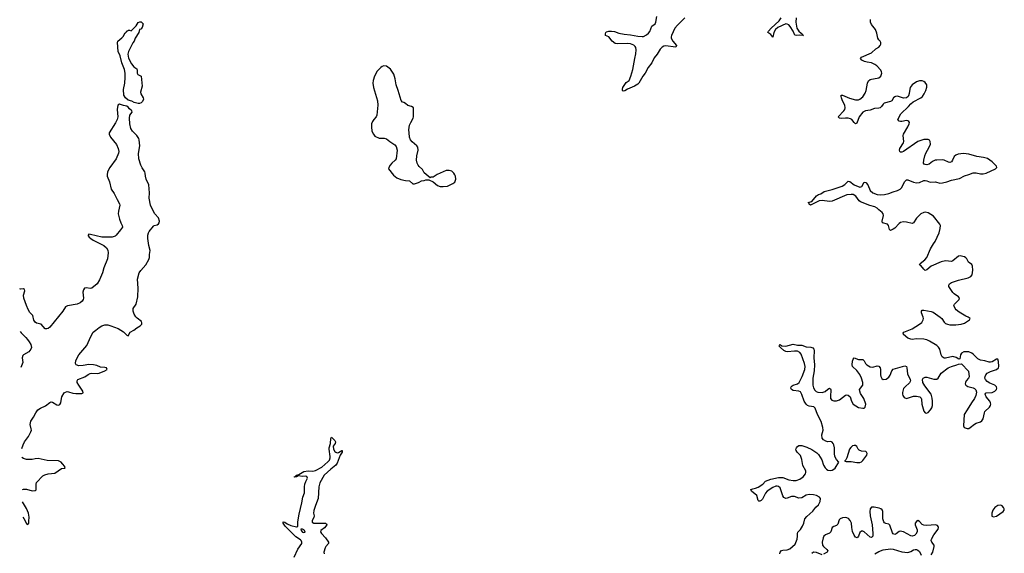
# Model space of a CAD drawing. Header units: inches. Extents: x 2143843 to 2212570, y 881249 to 1017455.
# Tile 13 of 54: x 2144496 to 2158059, y 927056 to 934406. Entities that reach past the tile are written whole.
import ezdxf

# ---------------------------------------------------------------- set-up
doc = ezdxf.new("R2010")
doc.units = ezdxf.units.IN
doc.header["$MEASUREMENT"] = 0
for name, color, linetype in [('C1942', 7, 'Continuous'), ('C1943', 7, 'Continuous'), ('C1952', 7, 'Continuous'), ('C1953', 7, 'Continuous')]:
    doc.layers.add(name, color=color, linetype=linetype)

msp = doc.modelspace()

# ---------------------------------------------------------------- linework, layer by layer
at = {"layer": 'C1942', "color": 6, "elevation": 400}
for points in [[(2144606, 930000), (2144628, 929970), (2144651, 929930), (2144659, 929890), (2144652, 929868), (2144624, 929830), (2144549, 929791), (2144539, 929781), (2144532, 929750), (2144538, 929682), (2144511, 929616)], [(2144526, 928500), (2144545, 928550), (2144564, 928590), (2144616, 928664), (2144652, 928730), (2144657, 928750), (2144655, 928770), (2144641, 928830), (2144650, 928877), (2144688, 928930), (2144720, 928990), (2144748, 929032), (2144783, 929057), (2144852, 929088), (2144910, 929135), (2144930, 929142), (2144950, 929138), (2145010, 929101), (2145030, 929097), (2145050, 929104), (2145063, 929130), (2145070, 929190), (2145078, 929210), (2145110, 929265), (2145125, 929275), (2145150, 929283), (2145170, 929282), (2145230, 929263), (2145270, 929257), (2145350, 929259), (2145370, 929267), (2145364, 929290), (2145310, 929370), (2145289, 929410), (2145287, 929430), (2145296, 929450), (2145392, 929488), (2145439, 929521), (2145467, 929533), (2145490, 929537), (2145566, 929534), (2145590, 929539), (2145670, 929570), (2145700, 929590), (2145690, 929610), (2145670, 929617), (2145610, 929620), (2145561, 929641), (2145512, 929652), (2145450, 929656), (2145370, 929643), (2145310, 929640), (2145276, 929650), (2145263, 929670), (2145268, 929710), (2145310, 929788), (2145421, 929919), (2145457, 930000)], [(2148278, 927002), (2148327, 927113), (2148381, 927190), (2148382, 927210), (2148375, 927230), (2148363, 927243), (2148302, 927282), (2148154, 927430), (2148125, 927470), (2148126, 927490), (2148150, 927485), (2148182, 927462), (2148230, 927438), (2148310, 927420), (2148319, 927421), (2148328, 927430), (2148329, 927489), (2148345, 927595), (2148385, 927750), (2148398, 927830), (2148419, 927890), (2148419, 927970), (2148424, 928010), (2148436, 928044), (2148461, 928090), (2148453, 928113), (2148430, 928118), (2148390, 928113), (2148330, 928122), (2148309, 928109), (2148284, 928104), (2148277, 928110), (2148300, 928120), (2148305, 928130), (2148340, 928140), (2148410, 928184), (2148470, 928192), (2148533, 928187), (2148570, 928195), (2148656, 928244), (2148743, 928317), (2148762, 928338), (2148775, 928370), (2148775, 928390), (2148757, 928490), (2148759, 928510), (2148778, 928570), (2148781, 928639), (2148790, 928654), (2148838, 928610), (2148847, 928590), (2148841, 928570), (2148815, 928530), (2148819, 928490), (2148836, 928456), (2148850, 928447), (2148870, 928441), (2148890, 928444), (2148934, 928474), (2148939, 928470), (2148938, 928450), (2148913, 928407), (2148870, 928297), (2148853, 928270), (2148783, 928217), (2148691, 928130), (2148632, 928028), (2148617, 927970), (2148608, 927810), (2148570, 927715), (2148550, 927644), (2148545, 927610), (2148552, 927570), (2148546, 927550), (2148524, 927510), (2148527, 927487), (2148550, 927469), (2148710, 927471), (2148723, 927463), (2148729, 927450), (2148693, 927407), (2148644, 927370), (2148639, 927350), (2148652, 927330), (2148707, 927270), (2148748, 927210), (2148748, 927190), (2148712, 927150), (2148702, 927130), (2148688, 927070), (2148689, 927050)], [(2144534, 927935), (2144550, 927940), (2144590, 927939), (2144670, 927915), (2144710, 927920), (2144721, 927930), (2144725, 928010), (2144730, 928031), (2144816, 928124), (2144843, 928137), (2144890, 928150), (2144979, 928161), (2145070, 928222), (2145123, 928230), (2145117, 928237), (2145116, 928250), (2145088, 928290), (2145066, 928310), (2145030, 928328), (2144873, 928333), (2144750, 928360), (2144710, 928358), (2144668, 928348), (2144590, 928348), (2144550, 928361), (2144528, 928376)], [(2144539, 927552), (2144555, 927535), (2144590, 927465), (2144610, 927454), (2144620, 927470), (2144623, 927497), (2144625, 927555), (2144618, 927610), (2144592, 927672), (2144536, 927763)]]:
    msp.add_lwpolyline(points, dxfattribs=at)
msp.add_lwpolyline([(2148390, 927390), (2148368, 927390), (2148372, 927370), (2148390, 927349), (2148410, 927342), (2148430, 927348), (2148421, 927370), (2148410, 927380)], close=True, dxfattribs=at)
at = {"layer": 'C1943', "color": 6, "elevation": 400}
msp.add_lwpolyline([(2146128, 933252), (2146074, 933266), (2146042, 933282), (2145990, 933297), (2145953, 933330), (2145932, 933368), (2145924, 933444), (2145945, 933530), (2145951, 933610), (2145948, 933670), (2145938, 933718), (2145905, 933810), (2145878, 933910), (2145851, 933970), (2145843, 934090), (2145847, 934110), (2145905, 934155), (2145923, 934177), (2145950, 934225), (2145964, 934236), (2145970, 934251), (2145985, 934255), (2145990, 934262), (2146010, 934262), (2146030, 934254), (2146100, 934320), (2146130, 934367), (2146150, 934378), (2146170, 934379), (2146198, 934350), (2146183, 934297), (2146163, 934277), (2146148, 934270), (2146138, 934230), (2146086, 934154), (2146072, 934110), (2146054, 934086), (2145996, 933970), (2145985, 933930), (2145996, 933876), (2146038, 933798), (2146070, 933759), (2146111, 933730), (2146116, 933710), (2146116, 933670), (2146125, 933650), (2146170, 933630), (2146182, 933490), (2146159, 933410), (2146165, 933385), (2146198, 933330), (2146203, 933310), (2146190, 933279), (2146170, 933259), (2146148, 933252)], close=True, dxfattribs=at)
at = {"layer": 'C1943', "color": 6}
for points, elevation in [([(2150000, 932386), (2149983, 932403), (2149970, 932430), (2149963, 932470), (2149966, 932530), (2149984, 932610), (2149979, 932650), (2149965, 932670), (2149902, 932722), (2149880, 932750), (2149865, 932790), (2149859, 932850), (2149857, 932890), (2149868, 932952), (2149882, 932990), (2149917, 933050), (2149923, 933070), (2149921, 933190), (2149918, 933198), (2149892, 933212), (2149844, 933224), (2149810, 933253), (2149790, 933265), (2149770, 933269), (2149750, 933293), (2149710, 933430), (2149680, 933510), (2149669, 933590), (2149650, 933656), (2149604, 933724), (2149550, 933767), (2149510, 933770), (2149490, 933762), (2149470, 933749), (2149422, 933698), (2149382, 933630), (2149364, 933570), (2149363, 933530), (2149370, 933470), (2149423, 933290), (2149430, 933230), (2149418, 933090), (2149408, 933070), (2149373, 933030), (2149357, 933003), (2149343, 932970), (2149341, 932930), (2149348, 932870), (2149368, 932828), (2149390, 932802), (2149450, 932774), (2149515, 932775), (2149547, 932767), (2149593, 932730), (2149664, 932684), (2149680, 932660), (2149694, 932610), (2149682, 932490), (2149670, 932470), (2149624, 932430), (2149599, 932401), (2149581, 932370), (2149578, 932350), (2149645, 932265), (2149690, 932230), (2149747, 932207), (2149810, 932190), (2149867, 932187), (2149910, 932146), (2149935, 932145), (2149990, 932165), (2150000, 932170)], 500), ([(2145457, 930000), (2145488, 930072), (2145510, 930100), (2145543, 930130), (2145590, 930168), (2145630, 930191), (2145670, 930204), (2145710, 930202), (2145750, 930191), (2145851, 930151), (2145926, 930106), (2145970, 930059), (2145990, 930050), (2146019, 930101), (2146070, 930129), (2146110, 930164), (2146157, 930190), (2146177, 930210), (2146178, 930230), (2146173, 930250), (2146114, 930294), (2146095, 930315), (2146071, 930351), (2146058, 930390), (2146059, 930430), (2146101, 930490), (2146122, 930590), (2146129, 930710), (2146121, 930830), (2146142, 930918), (2146167, 930953), (2146236, 931030), (2146275, 931105), (2146283, 931130), (2146283, 931170), (2146295, 931225), (2146277, 931297), (2146262, 931390), (2146261, 931439), (2146269, 931470), (2146280, 931490), (2146338, 931562), (2146350, 931572), (2146390, 931582), (2146407, 931593), (2146417, 931610), (2146420, 931630), (2146410, 931677), (2146356, 931730), (2146310, 931819), (2146299, 931850), (2146281, 931950), (2146283, 932023), (2146276, 932130), (2146238, 932210), (2146229, 932249), (2146225, 932290), (2146218, 932310), (2146184, 932364), (2146164, 932404), (2146136, 932490), (2146135, 932565), (2146149, 932670), (2146144, 932750), (2146137, 932770), (2146112, 932810), (2146051, 932871), (2146029, 932909), (2146012, 932970), (2146009, 933051), (2146015, 933090), (2146046, 933134), (2146043, 933150), (2146010, 933178), (2145990, 933202), (2145970, 933216), (2145925, 933225), (2145870, 933242), (2145850, 933231), (2145840, 933170), (2145848, 933070), (2145840, 933030), (2145815, 932985), (2145727, 932850), (2145727, 932830), (2145748, 932790), (2145829, 932689), (2145854, 932630), (2145861, 932590), (2145858, 932570), (2145823, 932490), (2145738, 932370), (2145708, 932310), (2145699, 932270), (2145702, 932250), (2145732, 932172), (2145758, 932070), (2145799, 932010), (2145837, 931930), (2145872, 931870), (2145874, 931850), (2145857, 931770), (2145854, 931730), (2145870, 931657), (2145888, 931608), (2145910, 931570), (2145911, 931550), (2145886, 931510), (2145823, 931437), (2145810, 931426), (2145771, 931409), (2145630, 931411), (2145470, 931449), (2145448, 931450), (2145441, 931439), (2145440, 931430), (2145452, 931410), (2145477, 931390), (2145510, 931368), (2145654, 931294), (2145690, 931263), (2145711, 931230), (2145714, 931194), (2145706, 931110), (2145655, 930990), (2145639, 930921), (2145596, 930824), (2145565, 930770), (2145490, 930709), (2145470, 930702), (2145410, 930713), (2145390, 930706), (2145375, 930685), (2145365, 930655), (2145377, 930570), (2145371, 930550), (2145355, 930530), (2145330, 930508), (2145290, 930487), (2145157, 930463), (2145128, 930452), (2145090, 930393), (2144913, 930170), (2144890, 930152), (2144870, 930146), (2144849, 930150), (2144790, 930212), (2144730, 930227), (2144710, 930240), (2144690, 930266), (2144676, 930330), (2144635, 930375), (2144613, 930413), (2144588, 930468), (2144553, 930570), (2144550, 930610), (2144566, 930670), (2144563, 930690), (2144550, 930700), (2144510, 930695), (2144496, 930698)], 400), ([(2144504, 930113), (2144515, 930095), (2144583, 930030), (2144606, 930000)], 400)]:
    msp.add_lwpolyline(points, dxfattribs=dict(at, elevation=elevation))
at = {"layer": 'C1952', "color": 6, "elevation": 400}
for points in [[(2154965, 927050), (2154970, 927073), (2154990, 927095), (2155010, 927100), (2155070, 927102), (2155103, 927117), (2155180, 927180), (2155208, 927250), (2155212, 927290), (2155210, 927330), (2155215, 927345), (2155250, 927386), (2155279, 927430), (2155296, 927470), (2155313, 927530), (2155338, 927562), (2155423, 927637), (2155463, 927690), (2155498, 927722), (2155524, 927770), (2155529, 927810), (2155514, 927830), (2155470, 927850), (2155430, 927860), (2155370, 927864), (2155330, 927856), (2155270, 927819), (2155230, 927817), (2155170, 927838), (2155150, 927840), (2155130, 927838), (2155070, 927815), (2155050, 927812), (2155024, 927824), (2155007, 927847), (2154970, 927960), (2154950, 927977), (2154930, 927982), (2154910, 927980), (2154870, 927963), (2154794, 927910), (2154770, 927885), (2154730, 927801), (2154710, 927782), (2154690, 927772), (2154676, 927776), (2154670, 927782), (2154650, 927850), (2154578, 927910), (2154567, 927933), (2154594, 927946), (2154630, 927952), (2154670, 927968), (2154733, 928010), (2154770, 928050), (2154844, 928076), (2154950, 928098), (2154990, 928102), (2155010, 928099), (2155090, 928067), (2155150, 928060), (2155190, 928061), (2155243, 928077), (2155288, 928110), (2155321, 928150), (2155326, 928170), (2155324, 928190), (2155285, 928265), (2155270, 928350), (2155250, 928403), (2155205, 928450), (2155192, 928470), (2155189, 928490), (2155195, 928510), (2155211, 928529), (2155230, 928539), (2155270, 928541), (2155339, 928519), (2155406, 928486), (2155479, 928439), (2155498, 928418), (2155545, 928345), (2155571, 928270), (2155590, 928233), (2155610, 928214), (2155630, 928203), (2155670, 928197), (2155690, 928201), (2155710, 928213), (2155730, 928230), (2155779, 928310), (2155746, 928346), (2155725, 928390), (2155718, 928430), (2155718, 928510), (2155711, 928550), (2155702, 928570), (2155690, 928586), (2155670, 928594), (2155630, 928593), (2155602, 928602), (2155570, 928619), (2155550, 928642), (2155548, 928690), (2155562, 928750), (2155558, 928790), (2155536, 928870), (2155488, 928968), (2155455, 929055), (2155434, 929074), (2155370, 929085), (2155350, 929094), (2155330, 929110), (2155304, 929150), (2155270, 929244), (2155250, 929279), (2155230, 929291), (2155150, 929298), (2155130, 929310), (2155119, 929330), (2155124, 929350), (2155138, 929362), (2155150, 929370), (2155210, 929389), (2155235, 929410), (2155274, 929490), (2155312, 929590), (2155316, 929630), (2155307, 929670), (2155259, 929799), (2155242, 929822), (2155210, 929839), (2155170, 929841), (2155071, 929831), (2155050, 929837), (2155022, 929850), (2154976, 929890), (2154959, 929910), (2154961, 929919), (2154970, 929930), (2154995, 929915), (2155050, 929911), (2155150, 929935), (2155210, 929924), (2155270, 929925), (2155330, 929900), (2155395, 929895), (2155410, 929892), (2155424, 929884), (2155435, 929870), (2155442, 929850), (2155436, 929750), (2155447, 929650), (2155439, 929570), (2155423, 929470), (2155424, 929370), (2155433, 929333), (2155450, 929302), (2155467, 929287), (2155490, 929277), (2155550, 929270), (2155590, 929283), (2155630, 929318), (2155650, 929329), (2155663, 929323), (2155671, 929310), (2155664, 929210), (2155667, 929187), (2155685, 929165), (2155710, 929155), (2155750, 929157), (2155790, 929168), (2155870, 929233), (2155890, 929240), (2155910, 929234), (2155937, 929210), (2155956, 929150), (2155979, 929110), (2156050, 929066), (2156110, 929053), (2156130, 929055), (2156144, 929070), (2156150, 929110), (2156124, 929190), (2156078, 929258), (2156067, 929290), (2156066, 929310), (2156109, 929370), (2156110, 929410), (2156092, 929470), (2156070, 929517), (2156030, 929574), (2155968, 929630), (2155962, 929650), (2155970, 929701), (2155978, 929730), (2155990, 929747), (2156050, 929726), (2156110, 929724), (2156128, 929708), (2156148, 929670), (2156166, 929650), (2156210, 929626), (2156250, 929621), (2156310, 929637), (2156330, 929634), (2156349, 929610), (2156355, 929590), (2156353, 929513), (2156358, 929490), (2156370, 929464), (2156390, 929450), (2156430, 929454), (2156470, 929482), (2156489, 929510), (2156508, 929570), (2156529, 929591), (2156690, 929640), (2156710, 929630), (2156717, 929610), (2156728, 929528), (2156763, 929450), (2156767, 929430), (2156755, 929405), (2156693, 929350), (2156673, 929327), (2156657, 929270), (2156656, 929250), (2156661, 929230), (2156681, 929201), (2156710, 929187), (2156810, 929220), (2156850, 929222), (2156896, 929210), (2156913, 929193), (2156918, 929178), (2156924, 929110), (2156952, 929012), (2156967, 928990), (2156988, 928988), (2157010, 928997), (2157041, 929030), (2157061, 929059), (2157071, 929090), (2157072, 929150), (2157066, 929194), (2157050, 929250), (2156964, 929364), (2156937, 929410), (2156932, 929450), (2156943, 929470), (2156970, 929484), (2156990, 929484), (2157090, 929455), (2157130, 929455), (2157150, 929470), (2157190, 929535), (2157288, 929612), (2157330, 929631), (2157407, 929653), (2157430, 929663), (2157470, 929666), (2157567, 929567), (2157574, 929486), (2157568, 929470), (2157533, 929430), (2157523, 929410), (2157519, 929390), (2157528, 929370), (2157555, 929355), (2157630, 929336), (2157648, 929328), (2157667, 929307), (2157675, 929275), (2157667, 929230), (2157650, 929190), (2157606, 929130), (2157550, 929030), (2157508, 928970), (2157495, 928810), (2157508, 928788), (2157550, 928775), (2157570, 928777), (2157590, 928787), (2157647, 928833), (2157672, 928848), (2157730, 928866), (2157750, 928881), (2157770, 928910), (2157785, 928990), (2157793, 929010), (2157855, 929070), (2157867, 929090), (2157874, 929110), (2157871, 929130), (2157861, 929150), (2157808, 929210), (2157795, 929250), (2157800, 929260), (2157810, 929266), (2157890, 929270), (2157930, 929288), (2157950, 929310), (2157956, 929330), (2157953, 929350), (2157930, 929372), (2157858, 929398), (2157822, 929422), (2157799, 929450), (2157793, 929470), (2157794, 929490), (2157804, 929516), (2157824, 929536), (2157870, 929561), (2157953, 929590), (2157978, 929610), (2157985, 929630), (2157978, 929698), (2157970, 929728), (2157950, 929729), (2157890, 929693), (2157870, 929687), (2157850, 929687), (2157790, 929708), (2157730, 929715), (2157694, 929734), (2157630, 929800), (2157610, 929813), (2157570, 929830), (2157502, 929830), (2157470, 929815), (2157457, 929790), (2157445, 929735), (2157431, 929729), (2157394, 929754), (2157350, 929766), (2157250, 929744), (2157230, 929746), (2157204, 929764), (2157189, 929789), (2157169, 929870), (2157155, 929895), (2157130, 929917), (2157030, 929979), (2156990, 929996), (2156969, 930000)], [(2157050, 927037), (2157075, 927070), (2157092, 927150), (2157092, 927170), (2157060, 927210), (2157053, 927230), (2157057, 927250), (2157088, 927310), (2157146, 927390), (2157152, 927410), (2157147, 927427), (2157138, 927438), (2157110, 927450), (2156990, 927438), (2156950, 927443), (2156930, 927452), (2156890, 927496), (2156870, 927506), (2156850, 927496), (2156833, 927470), (2156833, 927450), (2156858, 927378), (2156859, 927350), (2156841, 927319), (2156820, 927300), (2156790, 927292), (2156770, 927295), (2156673, 927350), (2156650, 927358), (2156630, 927360), (2156610, 927354), (2156570, 927322), (2156550, 927315), (2156530, 927322), (2156518, 927338), (2156484, 927444), (2156470, 927457), (2156427, 927467), (2156410, 927477), (2156400, 927490), (2156388, 927530), (2156386, 927630), (2156376, 927656), (2156360, 927670), (2156337, 927677), (2156268, 927692), (2156230, 927692), (2156211, 927669), (2156205, 927630), (2156212, 927570), (2156239, 927450), (2156249, 927331), (2156246, 927294), (2156230, 927274), (2156210, 927279), (2156130, 927350), (2156110, 927362), (2156090, 927360), (2156070, 927344), (2156050, 927290), (2156032, 927268), (2156010, 927278), (2155990, 927305), (2155970, 927357), (2155959, 927410), (2155955, 927470), (2155938, 927510), (2155914, 927534), (2155890, 927545), (2155868, 927548), (2155830, 927543), (2155800, 927530), (2155785, 927515), (2155764, 927456), (2155750, 927438), (2155710, 927426), (2155687, 927410), (2155670, 927350), (2155650, 927334), (2155598, 927310), (2155575, 927290), (2155563, 927270), (2155549, 927210), (2155554, 927170), (2155568, 927148), (2155613, 927110), (2155629, 927090), (2155621, 927070), (2155570, 927042)], [(2155550, 927036), (2155470, 927069), (2155430, 927070), (2155410, 927051)], [(2156274, 927050), (2156330, 927082), (2156390, 927102), (2156490, 927118), (2156530, 927112), (2156650, 927077), (2156730, 927067), (2156770, 927080), (2156810, 927105), (2156830, 927110), (2156850, 927107), (2156870, 927100), (2156890, 927082), (2156914, 927030)]]:
    msp.add_lwpolyline(points, dxfattribs=at)
for points in [[(2155990, 928543), (2155970, 928535), (2155945, 928515), (2155927, 928490), (2155888, 928372), (2155875, 928345), (2155861, 928330), (2155864, 928324), (2155880, 928320), (2155950, 928322), (2156030, 928306), (2156070, 928306), (2156090, 928316), (2156110, 928336), (2156164, 928410), (2156170, 928430), (2156160, 928450), (2156150, 928456), (2156090, 928462), (2156058, 928478), (2156047, 928490), (2156029, 928529), (2156010, 928542)], [(2158010, 927720), (2157970, 927713), (2157930, 927685), (2157903, 927650), (2157888, 927608), (2157888, 927568), (2157910, 927559), (2157950, 927568), (2158045, 927630), (2158059, 927650), (2158058, 927670), (2158050, 927689), (2158030, 927712)]]:
    msp.add_lwpolyline(points, close=True, dxfattribs=at)
at = {"layer": 'C1953', "color": 6}
for points, elevation in [([(2153658, 934430), (2153557, 934330), (2153523, 934290), (2153473, 934190), (2153469, 934170), (2153472, 934150), (2153492, 934110), (2153542, 934050), (2153536, 934030), (2153390, 934045), (2153370, 934042), (2153347, 934030), (2153319, 934001), (2153279, 933930), (2153238, 933882), (2153202, 933810), (2153153, 933750), (2153110, 933672), (2153079, 933630), (2153027, 933533), (2153010, 933516), (2152965, 933490), (2152870, 933449), (2152830, 933427), (2152810, 933423), (2152799, 933430), (2152799, 933450), (2152806, 933470), (2152850, 933542), (2152890, 933570), (2152913, 933627), (2152942, 933718), (2152968, 933870), (2152984, 933936), (2152987, 933990), (2152983, 934023), (2152976, 934036), (2152955, 934055), (2152910, 934076), (2152862, 934078), (2152730, 934072), (2152697, 934077), (2152656, 934110), (2152611, 934171), (2152568, 934188), (2152564, 934210), (2152569, 934230), (2152581, 934239), (2152610, 934248), (2152650, 934250), (2152690, 934243), (2152750, 934222), (2152825, 934205), (2152910, 934200), (2153010, 934178), (2153070, 934174), (2153090, 934176), (2153130, 934196), (2153158, 934222), (2153175, 934245), (2153203, 934317), (2153250, 934349), (2153258, 934370), (2153272, 934450)], 400), ([(2155194, 934430), (2155186, 934370), (2155203, 934290), (2155228, 934248), (2155259, 934219), (2155277, 934210), (2155280, 934200), (2155291, 934189), (2155233, 934193), (2155190, 934187), (2155172, 934192), (2155153, 934250), (2155110, 934313), (2155090, 934335), (2155070, 934346), (2155050, 934348), (2154941, 934299), (2154907, 934273), (2154885, 934230), (2154870, 934164), (2154841, 934201), (2154803, 934230), (2154811, 934250), (2154849, 934291), (2154958, 934390), (2154985, 934430)], 400), ([(2156969, 930000), (2156950, 930004), (2156850, 930008), (2156790, 930002), (2156770, 930004), (2156730, 930021), (2156670, 930070), (2156666, 930090), (2156677, 930103), (2156790, 930147), (2156893, 930210), (2156924, 930236), (2156943, 930270), (2156946, 930290), (2156943, 930310), (2156920, 930370), (2156918, 930390), (2156930, 930405), (2156950, 930406), (2157050, 930389), (2157079, 930379), (2157178, 930310), (2157197, 930290), (2157230, 930240), (2157250, 930222), (2157276, 930210), (2157310, 930202), (2157390, 930201), (2157467, 930213), (2157510, 930228), (2157579, 930270), (2157589, 930290), (2157562, 930310), (2157530, 930323), (2157437, 930377), (2157396, 930410), (2157381, 930430), (2157366, 930470), (2157374, 930490), (2157436, 930550), (2157442, 930570), (2157429, 930590), (2157370, 930628), (2157350, 930648), (2157295, 930730), (2157293, 930750), (2157303, 930770), (2157330, 930787), (2157430, 930818), (2157561, 930850), (2157598, 930870), (2157615, 930890), (2157626, 930954), (2157623, 931010), (2157610, 931032), (2157566, 931066), (2157543, 931110), (2157530, 931125), (2157510, 931138), (2157490, 931146), (2157450, 931154), (2157430, 931150), (2157350, 931083), (2157330, 931076), (2157250, 931085), (2157190, 931073), (2157050, 931010), (2156990, 930960), (2156970, 930953), (2156950, 930970), (2156910, 931019), (2156892, 931030), (2156899, 931050), (2156963, 931097), (2156991, 931130), (2157043, 931250), (2157083, 931317), (2157108, 931350), (2157161, 931470), (2157177, 931530), (2157180, 931570), (2157171, 931590), (2157082, 931702), (2157010, 931746), (2156970, 931754), (2156949, 931751), (2156910, 931730), (2156850, 931674), (2156810, 931609), (2156790, 931600), (2156710, 931618), (2156670, 931620), (2156630, 931614), (2156610, 931600), (2156550, 931535), (2156530, 931519), (2156490, 931502), (2156476, 931516), (2156465, 931570), (2156450, 931590), (2156382, 931610), (2156377, 931630), (2156395, 931710), (2156392, 931730), (2156378, 931750), (2156330, 931787), (2156308, 931810), (2156275, 931830), (2156207, 931847), (2156077, 931897), (2156062, 931910), (2156015, 931975), (2155978, 931998), (2155950, 932000), (2155888, 931992), (2155690, 931908), (2155650, 931904), (2155550, 931914), (2155509, 931911), (2155390, 931853), (2155370, 931865), (2155365, 931885), (2155358, 931890), (2155410, 931901), (2155470, 931980), (2155502, 931998), (2155533, 932007), (2155579, 932041), (2155690, 932068), (2155826, 932114), (2155863, 932137), (2155910, 932183), (2155930, 932178), (2155993, 932133), (2156070, 932099), (2156096, 932110), (2156130, 932170), (2156150, 932164), (2156178, 932130), (2156210, 932054), (2156250, 932020), (2156310, 931999), (2156350, 931995), (2156410, 931998), (2156470, 932010), (2156530, 932037), (2156590, 932054), (2156623, 932070), (2156646, 932094), (2156685, 932175), (2156710, 932199), (2156730, 932201), (2156810, 932166), (2156850, 932160), (2156890, 932163), (2156950, 932189), (2156970, 932192), (2156990, 932188), (2157036, 932170), (2157110, 932172), (2157170, 932156), (2157210, 932157), (2157268, 932172), (2157330, 932195), (2157442, 932218), (2157510, 932256), (2157570, 932274), (2157630, 932299), (2157670, 932299), (2157730, 932282), (2157770, 932284), (2157810, 932294), (2157938, 932350), (2157957, 932370), (2157953, 932387), (2157890, 932450), (2157830, 932494), (2157775, 932510), (2157682, 932522), (2157570, 932556), (2157497, 932563), (2157426, 932554), (2157390, 932540), (2157370, 932522), (2157346, 932470), (2157332, 932450), (2157310, 932440), (2157290, 932443), (2157232, 932470), (2157210, 932475), (2157130, 932473), (2157108, 932470), (2157070, 932453), (2157025, 932415), (2156992, 932408), (2156967, 932410), (2156956, 932416), (2156947, 932430), (2156951, 932470), (2156965, 932530), (2156978, 932570), (2157026, 932650), (2157041, 932690), (2157038, 932730), (2157028, 932748), (2157010, 932756), (2156950, 932754), (2156870, 932727), (2156670, 932590), (2156650, 932582), (2156630, 932583), (2156619, 932590), (2156615, 932610), (2156621, 932630), (2156673, 932710), (2156677, 932730), (2156666, 932810), (2156671, 932830), (2156732, 932930), (2156750, 932970), (2156752, 932990), (2156745, 933005), (2156730, 933014), (2156710, 933017), (2156650, 933004), (2156630, 933005), (2156610, 933010), (2156594, 933030), (2156635, 933110), (2156740, 933210), (2156772, 933248), (2156805, 933275), (2156910, 933332), (2156931, 933349), (2156956, 933384), (2156979, 933430), (2156990, 933478), (2156990, 933510), (2156970, 933542), (2156950, 933557), (2156930, 933565), (2156890, 933563), (2156850, 933551), (2156790, 933509), (2156763, 933470), (2156757, 933450), (2156751, 933390), (2156741, 933359), (2156733, 933347), (2156711, 933329), (2156670, 933325), (2156590, 933351), (2156561, 933350), (2156550, 933346), (2156534, 933330), (2156508, 933290), (2156490, 933280), (2156404, 933256), (2156390, 933243), (2156369, 933211), (2156347, 933193), (2156330, 933187), (2156270, 933185), (2156210, 933162), (2156145, 933150), (2156110, 933132), (2156061, 933070), (2156030, 932982), (2156010, 932970), (2155990, 932988), (2155958, 933030), (2155941, 933041), (2155910, 933048), (2155870, 933050), (2155810, 933046), (2155787, 933050), (2155778, 933058), (2155770, 933070), (2155849, 933151), (2155862, 933170), (2155868, 933190), (2155864, 933230), (2155831, 933290), (2155816, 933330), (2155810, 933350), (2155814, 933366), (2155830, 933366), (2155925, 933325), (2156010, 933303), (2156050, 933302), (2156070, 933310), (2156110, 933343), (2156144, 933396), (2156158, 933430), (2156176, 933530), (2156190, 933565), (2156210, 933582), (2156230, 933588), (2156310, 933599), (2156330, 933605), (2156357, 933630), (2156370, 933670), (2156368, 933690), (2156357, 933710), (2156303, 933770), (2156276, 933790), (2156230, 933811), (2156170, 933819), (2156133, 933830), (2156095, 933850), (2156078, 933870), (2156091, 933890), (2156230, 933952), (2156290, 934006), (2156333, 934030), (2156351, 934049), (2156359, 934070), (2156359, 934090), (2156350, 934110), (2156330, 934130), (2156318, 934150), (2156303, 934223), (2156286, 934270), (2156230, 934341), (2156218, 934370), (2156215, 934410)], 400), ([(2150000, 932170), (2150030, 932185), (2150070, 932192), (2150090, 932202), (2150130, 932202), (2150190, 932171), (2150250, 932123), (2150290, 932110), (2150330, 932108), (2150390, 932115), (2150464, 932150), (2150489, 932170), (2150504, 932210), (2150500, 932250), (2150490, 932270), (2150478, 932290), (2150450, 932318), (2150410, 932330), (2150370, 932331), (2150248, 932272), (2150190, 932239), (2150165, 932235), (2150150, 932226), (2150070, 932295), (2150044, 932344), (2150000, 932386)], 500)]:
    msp.add_lwpolyline(points, dxfattribs=dict(at, elevation=elevation))

doc.saveas('drawing.dxf')
